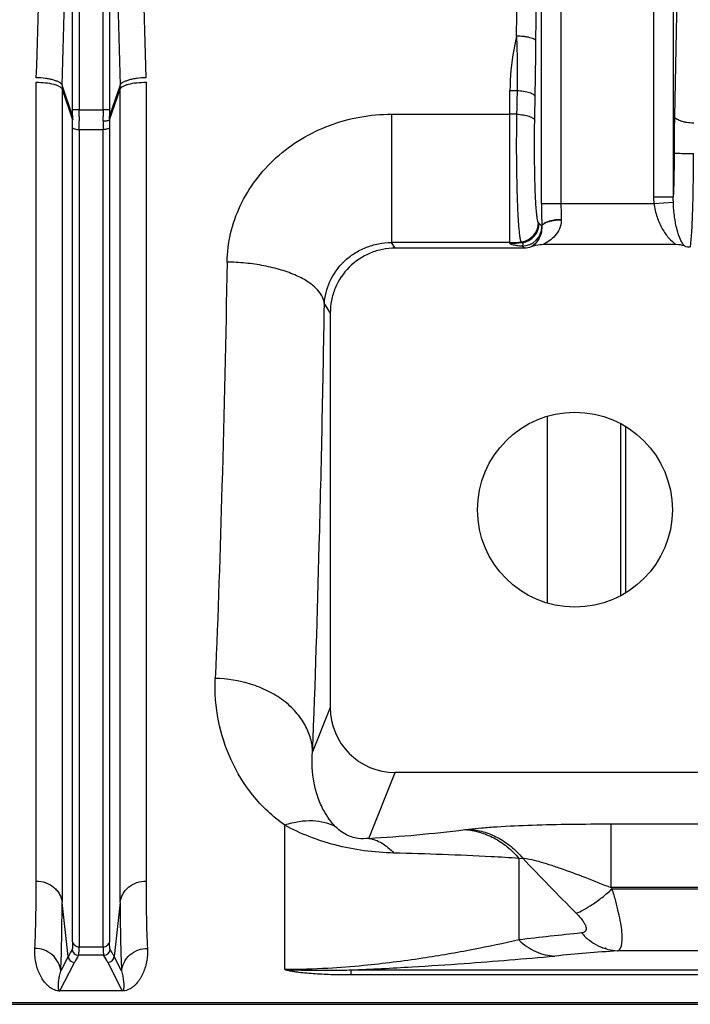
# Model space of a CAD drawing. Extents: x -3199 to 1181, y 8 to 2383.
# Tile 44 of 73: x -1764 to -1661, y 1868 to 2019. Entities that reach past the tile are written whole.
import ezdxf

# ---------------------------------------------------------------- set-up
doc = ezdxf.new("R2010")
doc.units = 0
doc.header["$LTSCALE"] = 65.395
doc.layers.get('0').update_dxf_attribs({"linetype": 'CONTINUOUS'})

msp = doc.modelspace()

# ---------------------------------------------------------------- linework, layer by layer
at = {"color": 9, "linetype": 'CONTINUOUS'}
for p, q in [((-1683.51, 1991.12), (-1683.51, 2146.8)), ((-1680.51, 2146.8), (-1680.51, 1991.12)), ((-1666.2, 1992.14), (-1666.2, 2145.76)), ((-1663.21, 2145.76), (-1663.21, 1992.14)), ((-1755.7, 2005.52), (-1755.7, 2132.48)), ((-1754.71, 2132.48), (-1754.71, 2005.52)), ((-1751.01, 2005.52), (-1751.01, 2132.48)), ((-1750.01, 2132.48), (-1750.01, 2005.52)), ((-1662.68, 2022.98), (-1663.04, 2004.53)), ((-1757.33, 2008.73), (-1755.71, 2003.99)), ((-1757.33, 2008.73), (-1757.33, 1883.57)), ((-1755.71, 2004.61), (-1757.32, 2009.32)), ((-1748.39, 2009.32), (-1750.01, 2004.61)), ((-1750.01, 2003.99), (-1748.38, 2008.73)), ((-1748.38, 1883.57), (-1748.38, 2008.73)), ((-1688.36, 1984.99), (-1688.36, 2008.47)), ((-1754.71, 2005.52), (-1751.01, 2005.52)), ((-1706.61, 2004.87), (-1688.36, 2004.87)), ((-1706.61, 2004.87), (-1706.61, 1985.11)), ((-1755.7, 1877.51), (-1755.7, 2002.79)), ((-1754.7, 2002.52), (-1751.01, 2002.52)), ((-1754.7, 2002.52), (-1754.7, 1876.73)), ((-1751.01, 1876.73), (-1751.01, 2002.52)), ((-1750.02, 2002.79), (-1750.02, 1877.51)), ((-1666.2, 1992.14), (-1663.21, 1992.14)), ((-1666.17, 1991.12), (-1663.2, 1991.31)), ((-1683.51, 1991.12), (-1666.17, 1991.12)), ((-1688.36, 1985.11), (-1706.61, 1985.11)), ((-1706.04, 1984.26), (-1706.61, 1985.11)), ((-1686.47, 1984.59), (-1686.14, 1984.26)), ((-1716.93, 1975.62), (-1716.03, 1974.27)), ((-1716.03, 1913.57), (-1718.75, 1906.75)), ((-1710.11, 1893.42), (-1706.06, 1903.56)), ((-1723.04, 1873.22), (-1723.04, 1895.44)), ((-1695.3, 1894.76), (-1694.73, 1894.83)), ((-1672.82, 1895.64), (-1647.5, 1895.64)), ((-1672.82, 1895.64), (-1672.82, 1885.83)), ((-1686.98, 1890.34), (-1686.41, 1890.39)), ((-1686.98, 1890.34), (-1686.98, 1877.79)), ((-1647.5, 1885.83), (-1672.82, 1885.83)), ((-1672.63, 1885.64), (-1672.82, 1885.83)), ((-1672.63, 1885.64), (-1622.36, 1885.64)), ((-1756.4, 1875.23), (-1757.33, 1883.57)), ((-1748.38, 1883.57), (-1749.31, 1875.23)), ((-1754.7, 1876.73), (-1751.01, 1876.73)), ((-1622.36, 1876.12), (-1671.8, 1876.12)), ((-1756.4, 1875.23), (-1757.54, 1873.02)), ((-1750.92, 1875.43), (-1754.79, 1875.43)), ((-1748.17, 1873.02), (-1749.31, 1875.23)), ((-1757.66, 1869.97), (-1755.41, 1874.32)), ((-1750.3, 1874.32), (-1748.06, 1869.97)), ((-1712.86, 1873.17), (-1622.36, 1873.17)), ((-1712.86, 1873.17), (-1712.86, 1872.45)), ((-1712.86, 1872.45), (-1622.36, 1872.45)), ((-1622.36, 1868.12), (-1893, 1868.12))]:
    msp.add_line(p, q, dxfattribs=at)
at = {"color": 2, "linetype": 'CONTINUOUS'}
for p, q in [((-1761.31, 1886.83), (-1761.31, 2009.79)), ((-1744.4, 2009.79), (-1744.4, 1886.83)), ((-1754.71, 2005.52), (-1755.7, 2005.52)), ((-1750.01, 2005.52), (-1751.01, 2005.52)), ((-1683.87, 1988.07), (-1683.99, 1988.18)), ((-1682.61, 1929.62), (-1682.61, 1958.39)), ((-1748.06, 1869.97), (-1757.66, 1869.97)), ((-1757.66, 1869.97), (-1757.66, 1869.94)), ((-1748.06, 1869.94), (-1748.06, 1869.97))]:
    msp.add_line(p, q, dxfattribs=at)
at = {"color": 6, "linetype": 'CONTINUOUS'}
for p, q in [((-1686.14, 1984.26), (-1706.04, 1984.26)), ((-1662.75, 1984.79), (-1683.29, 1984.79)), ((-1716.03, 1974.27), (-1716.03, 1913.57)), ((-1671.37, 1957.27), (-1671.37, 1930.73)), ((-1670.51, 1931.22), (-1670.51, 1956.78)), ((-1650.66, 1903.56), (-1706.06, 1903.56)), ((-1893, 1867.88), (-1622.36, 1867.88))]:
    msp.add_line(p, q, dxfattribs=at)
msp.add_circle((-1678.36, 1944), 15, dxfattribs=at)
at = {"color": 9, "linetype": 'CONTINUOUS'}
for centre, radius, start, end in [((-5510.18, 2069), 3826.18, 359.20789, 0.79211), ((-5401.46, 2069), 3714.47, 359.19607, 0.80393), ((-4657.06, 2056.72), 2972.98, 359.05258, 359.21731), ((-1688.36, 1958.78), 49.69, 88.7434, 90.0007), ((-1688.36, 1957.95), 46.92, 88.7647, 90.0006), ((-1639.24, 2002.5), 111.77, 179.3052, 179.9912), ((-1660.83, 2002.78), 89.19, 179.2223, 179.9963), ((-1506.67, 1991.04), 176.83, 179.9757, 181.12), ((-1593.66, 1991.07), 86.85, 179.9671, 181.5983), ((-1683.66, 1988.55), 3.18, 359.4966, 1.3884), ((-1686.48, 1987.59), 3.01, 270.1859, 359.6513), ((-1688.36, 2000.14), 15.03, 270.0026, 276.5514), ((-1688.36, 2000.02), 15.03, 270.0034, 277.1274), ((-1722.47, 2111.93), 218.86, 273.2396, 277.1318), ((-1298.88, 2258.46), 534.47, 223.5257, 224.7923), ((-1611.71, 1245.24), 637.01, 95.91396, 96.78592), ((-1739.49, 1866.48), 19.04, 148.8447, 152.6625), ((-1754.79, 1876.43), 1, 185.2752, 269.8387), ((-1750.93, 1876.43), 1, 270.1605, 354.6363), ((-1614.7, 1139.6), 738.73, 94.43339, 95.18331), ((-1755.41, 1875.32), 1, 185.4311, 269.8752), ((-1739.02, 1865.84), 18.46, 148.7192, 152.6505), ((-1767.06, 1865.64), 18.87, 27.3924, 31.2374), ((-1750.31, 1875.32), 1, 270.1248, 354.5689)]:
    msp.add_arc(centre, radius, start, end, dxfattribs=at)
at = {"color": 2, "linetype": 'CONTINUOUS'}
for centre, radius, start, end in [((-1738.9, 2008.73), 18.42, 178.1663, 179.9976), ((-1766.81, 2008.73), 18.42, 0.0024, 1.8337), ((-1840.92, 2005.52), 85.22, 359.3912, 0.0007), ((-1859.91, 2005.52), 105.21, 359.4521, 0.0007), ((-1645.87, 2005.52), 105.14, 179.9992, 180.5481), ((-1664.8, 2005.52), 85.21, 179.9993, 180.6088), ((-1730.45, 2004.31), 25.25, 179.3254, 180.7251), ((-1846.34, 2002.77), 90.64, 0.0099, 0.7716), ((-1724.58, 2004.22), 30.13, 179.4442, 180.6851), ((-1864.69, 2002.51), 109.98, 0.0032, 0.7005), ((-1781.13, 2004.22), 30.13, 359.3144, 0.5562), ((-1775.27, 2004.31), 25.26, 359.275, 0.6745), ((-1353.42, 1998.68), 309.67, 178.9182, 179.9622), ((-1687, 1988.19), 3.01, 276.7345, 359.8386), ((-1684.36, 1988.53), 3.89, 1.405, 1.5978), ((-1686.87, 1988.08), 3.01, 277.3087, 359.8431), ((-1670.43, 2008.9), 28.71, 235.6134, 235.9756), ((-1757.66, 1872.34), 2.4, 265.6766, 268.0119), ((-1757.65, 1872.69), 2.75, 268.0759, 269.9175)]:
    msp.add_arc(centre, radius, start, end, dxfattribs=at)
at = {"color": 6, "linetype": 'CONTINUOUS'}
msp.add_arc((-1660.59, 1987.39), 2.95, 251.9839, 269.9414, dxfattribs=at)
msp.add_ellipse((-1706.03, 1913.6), major_axis=(-3.72, -9.33), ratio=0.995592, start_param=-1.189503, end_param=0.378252, dxfattribs=at)
at = {"color": 9, "linetype": 'CONTINUOUS'}
for points, knots in [([(-1757.32, 2009.32), (-1757.01, 2019.15), (-1756.54, 2039.05), (-1756.31, 2069), (-1756.54, 2098.96), (-1757.01, 2118.85), (-1757.32, 2128.68)], [0, 0, 0, 0, 0.247249, 0.5, 0.752751, 1, 1, 1, 1]), ([(-1748.39, 2128.68), (-1748.71, 2118.85), (-1749.17, 2098.96), (-1749.4, 2069), (-1749.17, 2039.05), (-1748.71, 2019.15), (-1748.39, 2009.32)], [0, 0, 0, 0, 0.247249, 0.5, 0.752751, 1, 1, 1, 1]), ([(-1687.36, 2016.88), (-1687.52, 2016.19), (-1688.09, 2013.42), (-1688.36, 2010.59), (-1688.36, 2008.47)], [0, 0, 0, 0, 0.251588, 1, 1, 1, 1]), ([(-1684.36, 2016.11), (-1684.37, 2016.16), (-1684.44, 2016.27), (-1684.63, 2016.41), (-1684.93, 2016.54), (-1685.31, 2016.66), (-1685.77, 2016.75), (-1686.46, 2016.85), (-1687, 2016.88), (-1687.36, 2016.88)], [0, 0, 0, 0, 0.049072, 0.120114, 0.219861, 0.347321, 0.498092, 0.663441, 1, 1, 1, 1]), ([(-1687.36, 2016.88), (-1687.33, 2016.18), (-1687.24, 2013.37), (-1687.22, 2010.56), (-1687.27, 2008.46)], [0, 0, 0, 0, 0.252469, 1, 1, 1, 1]), ([(-1731.92, 1982.1), (-1731.9, 1983.58), (-1731.52, 1986.57), (-1730.02, 1990.87), (-1727.62, 1994.84), (-1724.43, 1998.32), (-1720.57, 2001.17), (-1716.2, 2003.28), (-1711.49, 2004.58), (-1708.23, 2004.87), (-1706.61, 2004.87)], [0, 0, 0, 0, 0.117962, 0.23806, 0.360598, 0.485491, 0.612382, 0.740775, 0.870148, 1, 1, 1, 1]), ([(-1687.35, 2004.86), (-1687.36, 2003.74), (-1687.39, 2001.47), (-1687.39, 1998.09), (-1687.34, 1994.82), (-1687.27, 1992.24), (-1687.2, 1990.36), (-1687.14, 1989.13), (-1687.07, 1988.05), (-1687, 1987.13), (-1686.93, 1986.47), (-1686.87, 1986.03), (-1686.83, 1985.81), (-1686.8, 1985.65), (-1686.77, 1985.55), (-1686.76, 1985.47), (-1686.74, 1985.42), (-1686.73, 1985.38), (-1686.72, 1985.35), (-1686.71, 1985.32), (-1686.7, 1985.29), (-1686.69, 1985.27), (-1686.68, 1985.25), (-1686.66, 1985.23), (-1686.65, 1985.21), (-1686.64, 1985.2)], [0, 0, 0, 0, 0.170644, 0.345096, 0.514084, 0.668626, 0.737874, 0.800521, 0.855738, 0.902803, 0.941109, 0.956825, 0.970188, 0.975973, 0.981176, 0.985757, 0.987851, 0.989766, 0.99153, 0.993178, 0.994686, 0.996, 0.997201, 0.998324, 1, 1, 1, 1]), ([(-1683.99, 1988.18), (-1684.01, 1988.19), (-1684.03, 1988.24), (-1684.07, 1988.33), (-1684.1, 1988.47), (-1684.15, 1988.72), (-1684.21, 1989.12), (-1684.27, 1989.72), (-1684.33, 1990.46), (-1684.39, 1991.33), (-1684.44, 1992.31), (-1684.5, 1993.81), (-1684.55, 1995.88), (-1684.58, 1998.49), (-1684.59, 2001.19), (-1684.57, 2003.01), (-1684.55, 2003.9)], [0, 0, 0, 0, 0.003998, 0.010223, 0.018814, 0.0298, 0.058889, 0.097209, 0.144287, 0.199516, 0.262171, 0.331422, 0.485959, 0.654934, 0.829371, 1, 1, 1, 1]), ([(-1750.02, 2002.79), (-1750.03, 2002.74), (-1750.14, 2002.66), (-1750.37, 2002.58), (-1750.67, 2002.53), (-1750.9, 2002.52), (-1751.01, 2002.52)], [0, 0, 0, 0, 0.132192, 0.36274, 0.672314, 1, 1, 1, 1]), ([(-1663.09, 1998.89), (-1663.09, 1998.29), (-1663.1, 1996.04), (-1663.15, 1993.79), (-1663.21, 1992.14)], [0, 0, 0, 0, 0.265976, 1, 1, 1, 1]), ([(-1660.59, 1984.44), (-1660.55, 1984.68), (-1660.47, 1985.29), (-1660.39, 1986.39), (-1660.3, 1987.86), (-1660.23, 1989.64), (-1660.17, 1991.69), (-1660.11, 1994.78), (-1660.1, 1997.18), (-1660.09, 1998.83)], [0, 0, 0, 0, 0.05051, 0.128125, 0.230784, 0.355649, 0.499232, 0.657504, 1, 1, 1, 1]), ([(-1663.2, 1991.31), (-1663.21, 1991.38), (-1663.21, 1991.66), (-1663.21, 1991.93), (-1663.21, 1992.14)], [0, 0, 0, 0, 0.24573, 1, 1, 1, 1]), ([(-1661.51, 1984.59), (-1661.62, 1984.72), (-1661.85, 1985.04), (-1662.26, 1985.86), (-1662.7, 1987.21), (-1663.07, 1989.13), (-1663.18, 1990.55), (-1663.2, 1991.31)], [0, 0, 0, 0, 0.075737, 0.166453, 0.39336, 0.675489, 1, 1, 1, 1]), ([(-1666.17, 1991.12), (-1666.1, 1990.41), (-1665.8, 1989.05), (-1665, 1987.26), (-1663.99, 1985.81), (-1663.17, 1985.07), (-1662.75, 1984.79)], [0, 0, 0, 0, 0.288987, 0.557146, 0.794383, 1, 1, 1, 1]), ([(-1680.48, 1988.52), (-1680.48, 1988.08), (-1680.68, 1987.21), (-1681.38, 1986.14), (-1682.27, 1985.34), (-1682.95, 1984.95), (-1683.29, 1984.79)], [0, 0, 0, 0, 0.273134, 0.526457, 0.767119, 1, 1, 1, 1]), ([(-1683.47, 1987.57), (-1683.44, 1986.88), (-1683.77, 1985.62), (-1684.65, 1984.71), (-1685.1, 1984.45)], [0, 0, 0, 0, 0.573575, 1, 1, 1, 1]), ([(-1683.47, 1987.58), (-1683.51, 1987.62), (-1683.58, 1987.71), (-1683.7, 1987.88), (-1683.79, 1988.01), (-1683.87, 1988.07)], [0, 0, 0, 0, 0.247022, 0.517338, 1, 1, 1, 1]), ([(-1716.93, 1975.62), (-1716.88, 1976.82), (-1716.28, 1979.28), (-1714.4, 1981.88), (-1712.36, 1983.49), (-1710.57, 1984.41), (-1708.63, 1984.98), (-1707.28, 1985.11), (-1706.61, 1985.11)], [0, 0, 0, 0, 0.233755, 0.480175, 0.608057, 0.737807, 0.868687, 1, 1, 1, 1]), ([(-1688.36, 1984.99), (-1688.36, 1984.97), (-1688.32, 1984.92), (-1688.16, 1984.84), (-1687.8, 1984.76), (-1687.21, 1984.67), (-1686.74, 1984.61), (-1686.47, 1984.59)], [0, 0, 0, 0, 0.030358, 0.082999, 0.273099, 0.579737, 1, 1, 1, 1]), ([(-1686.49, 1985.1), (-1686.45, 1985.08), (-1686.39, 1985.01), (-1686.37, 1984.86), (-1686.4, 1984.72), (-1686.44, 1984.63), (-1686.47, 1984.59)], [0, 0, 0, 0, 0.239652, 0.482777, 0.749918, 1, 1, 1, 1]), ([(-1731.92, 1982.1), (-1732.13, 1970.6), (-1732.61, 1949.24), (-1733.32, 1927.88), (-1733.74, 1918.02)], [0, 0, 0, 0, 0.538217, 1, 1, 1, 1]), ([(-1716.93, 1975.62), (-1716.96, 1976), (-1717.2, 1976.83), (-1718.05, 1977.99), (-1719.42, 1979.11), (-1721.31, 1980.11), (-1723.63, 1980.96), (-1726.27, 1981.59), (-1729.07, 1981.99), (-1730.98, 1982.09), (-1731.92, 1982.1)], [0, 0, 0, 0, 0.065455, 0.145239, 0.245502, 0.368614, 0.512515, 0.67129, 0.836673, 1, 1, 1, 1]), ([(-1718.75, 1906.75), (-1718.33, 1917.35), (-1717.61, 1940.3), (-1717.14, 1963.26), (-1716.93, 1975.62)], [0, 0, 0, 0, 0.46177, 1, 1, 1, 1]), ([(-1723.04, 1895.44), (-1724.89, 1896.74), (-1728.11, 1899.8), (-1731.52, 1905.38), (-1733.51, 1911.53), (-1733.84, 1915.84), (-1733.74, 1918.02)], [0, 0, 0, 0, 0.261017, 0.505353, 0.748518, 1, 1, 1, 1]), ([(-1718.75, 1906.75), (-1718.77, 1907.44), (-1718.99, 1908.86), (-1719.86, 1910.95), (-1721.29, 1912.95), (-1723.25, 1914.73), (-1725.63, 1916.17), (-1729.1, 1917.55), (-1731.91, 1917.99), (-1733.74, 1918.02)], [0, 0, 0, 0, 0.09973, 0.208581, 0.327588, 0.456277, 0.592225, 0.73138, 1, 1, 1, 1]), ([(-1715.21, 1895.2), (-1715.93, 1895.93), (-1716.98, 1897.4), (-1717.99, 1899.74), (-1718.79, 1902.76), (-1718.9, 1905.16), (-1718.75, 1906.75)], [0, 0, 0, 0, 0.247487, 0.429098, 0.613327, 1, 1, 1, 1]), ([(-1715.21, 1895.2), (-1715.73, 1895.47), (-1716.88, 1895.89), (-1718.79, 1896.16), (-1720.9, 1896.04), (-1722.32, 1895.68), (-1723.04, 1895.44)], [0, 0, 0, 0, 0.217447, 0.455488, 0.716452, 1, 1, 1, 1]), ([(-1706.23, 1891.15), (-1709.29, 1891.23), (-1715.12, 1892), (-1720.61, 1894.12), (-1723.04, 1895.44)], [0, 0, 0, 0, 0.525424, 1, 1, 1, 1]), ([(-1710.11, 1893.42), (-1710.64, 1893.34), (-1711.55, 1893.32), (-1712.7, 1893.59), (-1713.65, 1893.99), (-1714.47, 1894.52), (-1714.99, 1894.99), (-1715.21, 1895.2)], [0, 0, 0, 0, 0.287185, 0.482751, 0.627686, 0.834894, 1, 1, 1, 1]), ([(-1695.3, 1894.76), (-1694.54, 1894.71), (-1692.99, 1894.44), (-1690.78, 1893.54), (-1688.72, 1892.15), (-1687.53, 1890.98), (-1686.98, 1890.34)], [0, 0, 0, 0, 0.236326, 0.483284, 0.739084, 1, 1, 1, 1]), ([(-1694.73, 1894.83), (-1694.07, 1894.91), (-1692.62, 1895.06), (-1689.37, 1895.29), (-1684.78, 1895.49), (-1678.92, 1895.62), (-1674.87, 1895.64), (-1672.82, 1895.64)], [0, 0, 0, 0, 0.090946, 0.198408, 0.446797, 0.719132, 1, 1, 1, 1]), ([(-1694.73, 1894.83), (-1693.97, 1894.79), (-1692.42, 1894.51), (-1690.2, 1893.6), (-1688.14, 1892.21), (-1686.95, 1891.03), (-1686.41, 1890.39)], [0, 0, 0, 0, 0.23616, 0.483059, 0.738921, 1, 1, 1, 1]), ([(-1710.11, 1893.42), (-1709.41, 1893.32), (-1708.35, 1892.92), (-1707.11, 1892.04), (-1706.51, 1891.47), (-1706.23, 1891.15)], [0, 0, 0, 0, 0.461503, 0.720539, 1, 1, 1, 1]), ([(-1686.98, 1890.34), (-1688.41, 1890.43), (-1694.82, 1890.8), (-1701.23, 1891.03), (-1706.23, 1891.15)], [0, 0, 0, 0, 0.222207, 1, 1, 1, 1]), ([(-1686.41, 1890.39), (-1686.05, 1890.36), (-1685.22, 1890.21), (-1683.88, 1889.88), (-1682.31, 1889.4), (-1679.93, 1888.6), (-1676.74, 1887.42), (-1674.15, 1886.38), (-1672.82, 1885.83)], [0, 0, 0, 0, 0.075703, 0.173892, 0.28943, 0.417711, 0.699184, 1, 1, 1, 1]), ([(-1761.31, 1886.83), (-1760.84, 1886.83), (-1759.87, 1886.68), (-1758.79, 1886.09), (-1758.1, 1885.4), (-1757.58, 1884.65), (-1757.38, 1884), (-1757.33, 1883.57)], [0, 0, 0, 0, 0.25116, 0.514527, 0.644426, 0.769808, 1, 1, 1, 1]), ([(-1748.38, 1883.57), (-1748.34, 1884), (-1748.13, 1884.65), (-1747.62, 1885.4), (-1746.93, 1886.09), (-1745.84, 1886.68), (-1744.87, 1886.83), (-1744.4, 1886.83)], [0, 0, 0, 0, 0.230192, 0.355574, 0.485473, 0.74884, 1, 1, 1, 1]), ([(-1678.18, 1881.91), (-1677.79, 1882.04), (-1676.93, 1882.44), (-1675.6, 1883.27), (-1674.12, 1884.35), (-1673.13, 1885.19), (-1672.63, 1885.64)], [0, 0, 0, 0, 0.183093, 0.420301, 0.699062, 1, 1, 1, 1]), ([(-1671.8, 1876.12), (-1671.73, 1876.14), (-1671.58, 1876.2), (-1671.41, 1876.39), (-1671.27, 1876.64), (-1671.13, 1877.12), (-1671.06, 1877.92), (-1671.11, 1879.06), (-1671.31, 1880.45), (-1671.63, 1882.04), (-1672.07, 1883.8), (-1672.43, 1885.01), (-1672.63, 1885.64)], [0, 0, 0, 0, 0.02239, 0.04661, 0.075046, 0.109182, 0.19718, 0.312724, 0.454347, 0.618882, 0.802249, 1, 1, 1, 1]), ([(-1757.54, 1873.02), (-1757.46, 1874.61), (-1757.36, 1878.13), (-1757.33, 1881.64), (-1757.33, 1883.57)], [0, 0, 0, 0, 0.45262, 1, 1, 1, 1]), ([(-1748.38, 1883.57), (-1748.38, 1881.64), (-1748.36, 1878.13), (-1748.25, 1874.61), (-1748.17, 1873.02)], [0, 0, 0, 0, 0.547382, 1, 1, 1, 1]), ([(-1678.18, 1881.91), (-1677.99, 1881.73), (-1677.65, 1881.36), (-1677.2, 1880.81), (-1676.87, 1880.31), (-1676.67, 1879.85), (-1676.6, 1879.46), (-1676.7, 1879.12), (-1676.99, 1878.92), (-1677.22, 1878.87), (-1677.35, 1878.86)], [0, 0, 0, 0, 0.198914, 0.377041, 0.529733, 0.653617, 0.749151, 0.825973, 0.903769, 1, 1, 1, 1]), ([(-1686.98, 1877.79), (-1689.32, 1877.25), (-1694.26, 1876.21), (-1702.22, 1874.84), (-1709.69, 1873.9), (-1716.77, 1873.34), (-1720.82, 1873.22), (-1723.04, 1873.22)], [0, 0, 0, 0, 0.198003, 0.415283, 0.665742, 0.817555, 1, 1, 1, 1]), ([(-1686.98, 1877.79), (-1686.6, 1877.41), (-1685.79, 1876.73), (-1684.42, 1875.95), (-1682.95, 1875.46), (-1681.93, 1875.32), (-1681.44, 1875.31)], [0, 0, 0, 0, 0.256333, 0.510258, 0.758796, 1, 1, 1, 1]), ([(-1677.35, 1878.86), (-1676.98, 1878.45), (-1676.18, 1877.7), (-1674.81, 1876.84), (-1673.33, 1876.29), (-1672.3, 1876.14), (-1671.8, 1876.12)], [0, 0, 0, 0, 0.259316, 0.514267, 0.761678, 1, 1, 1, 1]), ([(-1757.54, 1873.02), (-1757.59, 1873.47), (-1757.87, 1874.4), (-1758.78, 1875.56), (-1760.08, 1876.32), (-1761.05, 1876.49), (-1761.52, 1876.49)], [0, 0, 0, 0, 0.236494, 0.493398, 0.754352, 1, 1, 1, 1]), ([(-1755.7, 1877.51), (-1755.7, 1877.36), (-1755.7, 1877.09), (-1755.71, 1876.74), (-1755.74, 1876.52), (-1755.76, 1876.39), (-1755.78, 1876.35), (-1755.78, 1876.34)], [0, 0, 0, 0, 0.385243, 0.681945, 0.886748, 0.954562, 1, 1, 1, 1]), ([(-1755.7, 1877.51), (-1755.69, 1877.41), (-1755.61, 1877.19), (-1755.31, 1876.85), (-1754.94, 1876.73), (-1754.7, 1876.73)], [0, 0, 0, 0, 0.22681, 0.481043, 1, 1, 1, 1]), ([(-1754.79, 1875.43), (-1754.78, 1875.44), (-1754.77, 1875.49), (-1754.74, 1875.63), (-1754.72, 1875.87), (-1754.7, 1876.26), (-1754.7, 1876.56), (-1754.7, 1876.73)], [0, 0, 0, 0, 0.044819, 0.112356, 0.31718, 0.614128, 1, 1, 1, 1]), ([(-1751.01, 1876.73), (-1750.78, 1876.73), (-1750.41, 1876.85), (-1750.1, 1877.19), (-1750.03, 1877.41), (-1750.02, 1877.51)], [0, 0, 0, 0, 0.518957, 0.77319, 1, 1, 1, 1]), ([(-1751.01, 1876.73), (-1751.01, 1876.56), (-1751.01, 1876.26), (-1750.99, 1875.87), (-1750.97, 1875.63), (-1750.95, 1875.49), (-1750.93, 1875.44), (-1750.92, 1875.43)], [0, 0, 0, 0, 0.385872, 0.682819, 0.887644, 0.955181, 1, 1, 1, 1]), ([(-1749.93, 1876.34), (-1749.94, 1876.35), (-1749.95, 1876.39), (-1749.98, 1876.52), (-1750, 1876.74), (-1750.01, 1877.09), (-1750.02, 1877.36), (-1750.02, 1877.51)], [0, 0, 0, 0, 0.045414, 0.113203, 0.317978, 0.614707, 1, 1, 1, 1]), ([(-1749.31, 1875.23), (-1749.36, 1875.32), (-1749.55, 1875.7), (-1749.76, 1876.06), (-1749.93, 1876.34)], [0, 0, 0, 0, 0.246482, 1, 1, 1, 1]), ([(-1748.17, 1873.02), (-1748.12, 1873.47), (-1747.85, 1874.4), (-1746.93, 1875.56), (-1745.64, 1876.32), (-1744.66, 1876.49), (-1744.19, 1876.49)], [0, 0, 0, 0, 0.236494, 0.493399, 0.754352, 1, 1, 1, 1]), ([(-1712.86, 1873.17), (-1709.71, 1873.29), (-1703.89, 1873.59), (-1693.42, 1874.29), (-1686.09, 1874.89), (-1681.44, 1875.31)], [0, 0, 0, 0, 0.299515, 0.554858, 1, 1, 1, 1]), ([(-1757.83, 1870.13), (-1757.86, 1870.23), (-1757.88, 1870.45), (-1757.89, 1870.78), (-1757.87, 1871.12), (-1757.83, 1871.6), (-1757.73, 1872.24), (-1757.62, 1872.76), (-1757.54, 1873.02)], [0, 0, 0, 0, 0.10846, 0.220734, 0.33777, 0.459717, 0.718862, 1, 1, 1, 1]), ([(-1748.17, 1873.02), (-1748.1, 1872.76), (-1747.98, 1872.24), (-1747.89, 1871.6), (-1747.84, 1871.12), (-1747.82, 1870.78), (-1747.83, 1870.45), (-1747.85, 1870.24), (-1747.88, 1870.14)], [0, 0, 0, 0, 0.28108, 0.540216, 0.662176, 0.779236, 0.891543, 1, 1, 1, 1]), ([(-1723.04, 1873.22), (-1723.07, 1873.23), (-1722.93, 1873.22), (-1722.86, 1873.22), (-1722.65, 1873.21), (-1722.39, 1873.2), (-1722.05, 1873.19), (-1721.62, 1873.18), (-1721.07, 1873.17), (-1720.41, 1873.15), (-1719.75, 1873.14), (-1718.88, 1873.13), (-1717.81, 1873.12), (-1716.53, 1873.12), (-1714.88, 1873.13), (-1713.66, 1873.15), (-1712.86, 1873.17)], [0, 0, 0, 0, 0.008813, 0.015756, 0.032069, 0.064267, 0.096511, 0.128803, 0.193459, 0.258104, 0.322612, 0.386872, 0.514255, 0.639598, 0.762462, 1, 1, 1, 1]), ([(-1723.04, 1873.22), (-1723.02, 1873.22), (-1722.98, 1873.21), (-1722.9, 1873.19), (-1722.76, 1873.15), (-1722.56, 1873.11), (-1722.3, 1873.05), (-1721.94, 1872.99), (-1721.47, 1872.91), (-1720.68, 1872.8), (-1719.63, 1872.69), (-1718.33, 1872.6), (-1716.99, 1872.52), (-1715.16, 1872.46), (-1713.78, 1872.45), (-1712.86, 1872.45)], [0, 0, 0, 0, 0.005725, 0.011574, 0.023458, 0.047986, 0.07349, 0.099912, 0.155171, 0.213178, 0.335434, 0.463514, 0.595263, 0.729215, 1, 1, 1, 1]), ([(-1757.66, 1869.97), (-1757.69, 1869.97), (-1757.74, 1869.98), (-1757.8, 1870.05), (-1757.82, 1870.1), (-1757.83, 1870.13)], [0, 0, 0, 0, 0.3675, 0.598898, 1, 1, 1, 1]), ([(-1747.88, 1870.14), (-1747.9, 1870.1), (-1747.92, 1870.05), (-1747.97, 1869.98), (-1748.03, 1869.97), (-1748.06, 1869.97)], [0, 0, 0, 0, 0.402446, 0.633462, 1, 1, 1, 1])]:
    msp.add_open_spline(points, degree=3, knots=knots, dxfattribs=at)
at = {"color": 2, "linetype": 'CONTINUOUS'}
for points, knots in [([(-1761.3, 2010.48), (-1760.98, 2020.13), (-1760.52, 2039.63), (-1760.29, 2069), (-1760.52, 2098.37), (-1760.98, 2117.88), (-1761.3, 2127.52)], [0, 0, 0, 0, 0.247252, 0.500001, 0.75275, 1, 1, 1, 1]), ([(-1744.42, 2127.52), (-1744.73, 2117.88), (-1745.2, 2098.37), (-1745.43, 2069), (-1745.2, 2039.63), (-1744.73, 2020.13), (-1744.42, 2010.48)], [0, 0, 0, 0, 0.247252, 0.500001, 0.75275, 1, 1, 1, 1]), ([(-1761.31, 2009.79), (-1760.83, 2009.79), (-1759.93, 2009.74), (-1758.86, 2009.57), (-1758.15, 2009.35), (-1757.76, 2009.17), (-1757.48, 2008.98), (-1757.36, 2008.81), (-1757.33, 2008.73)], [0, 0, 0, 0, 0.338856, 0.636755, 0.759581, 0.860967, 0.940125, 1, 1, 1, 1]), ([(-1757.32, 2009.32), (-1757.35, 2009.39), (-1757.46, 2009.55), (-1757.73, 2009.76), (-1758.13, 2009.95), (-1758.64, 2010.12), (-1759.25, 2010.27), (-1760.14, 2010.42), (-1760.83, 2010.47), (-1761.3, 2010.48)], [0, 0, 0, 0, 0.055952, 0.133186, 0.236443, 0.36434, 0.512678, 0.673678, 1, 1, 1, 1]), ([(-1744.42, 2010.48), (-1744.88, 2010.47), (-1745.57, 2010.42), (-1746.47, 2010.27), (-1747.07, 2010.12), (-1747.58, 2009.95), (-1747.98, 2009.76), (-1748.25, 2009.55), (-1748.37, 2009.39), (-1748.39, 2009.32)], [0, 0, 0, 0, 0.326322, 0.487322, 0.63566, 0.763557, 0.866814, 0.944048, 1, 1, 1, 1]), ([(-1748.38, 2008.73), (-1748.36, 2008.81), (-1748.24, 2008.98), (-1747.95, 2009.17), (-1747.56, 2009.35), (-1746.85, 2009.57), (-1745.79, 2009.74), (-1744.88, 2009.79), (-1744.4, 2009.79)], [0, 0, 0, 0, 0.059875, 0.139033, 0.240419, 0.363245, 0.661144, 1, 1, 1, 1]), ([(-1687.27, 2008.46), (-1687.27, 2008.16), (-1687.3, 2006.96), (-1687.32, 2005.76), (-1687.35, 2004.86)], [0, 0, 0, 0, 0.250575, 1, 1, 1, 1]), ([(-1684.49, 2007.56), (-1684.51, 2007.69), (-1684.7, 2007.88), (-1685.01, 2008.04), (-1685.37, 2008.18), (-1685.8, 2008.29), (-1686.43, 2008.41), (-1686.93, 2008.45), (-1687.27, 2008.46)], [0, 0, 0, 0, 0.130009, 0.231511, 0.358112, 0.506036, 0.66782, 1, 1, 1, 1]), ([(-1684.55, 2003.9), (-1684.55, 2004.21), (-1684.52, 2005.43), (-1684.5, 2006.65), (-1684.49, 2007.56)], [0, 0, 0, 0, 0.249419, 1, 1, 1, 1]), ([(-1687.35, 2004.86), (-1686.99, 2004.85), (-1686.48, 2004.8), (-1685.84, 2004.67), (-1685.42, 2004.56), (-1685.08, 2004.42), (-1684.76, 2004.24), (-1684.57, 2004.04), (-1684.55, 2003.9)], [0, 0, 0, 0, 0.343903, 0.500679, 0.641385, 0.762614, 0.862313, 1, 1, 1, 1]), ([(-1751, 2003.86), (-1750.89, 2003.86), (-1750.66, 2003.86), (-1750.36, 2003.88), (-1750.15, 2003.92), (-1750.05, 2003.96), (-1750.02, 2003.98), (-1750.01, 2003.99)], [0, 0, 0, 0, 0.341775, 0.661095, 0.88946, 0.958337, 1, 1, 1, 1]), ([(-1660.04, 2003.5), (-1660.41, 2003.51), (-1660.96, 2003.55), (-1661.65, 2003.68), (-1662.09, 2003.81), (-1662.47, 2003.96), (-1662.81, 2004.15), (-1663.01, 2004.38), (-1663.04, 2004.53)], [0, 0, 0, 0, 0.338268, 0.494401, 0.635434, 0.757643, 0.858729, 1, 1, 1, 1]), ([(-1755.7, 2002.79), (-1755.68, 2002.74), (-1755.57, 2002.66), (-1755.35, 2002.58), (-1755.05, 2002.53), (-1754.82, 2002.52), (-1754.7, 2002.52)], [0, 0, 0, 0, 0.138309, 0.362701, 0.660937, 1, 1, 1, 1]), ([(-1663.09, 1998.89), (-1663.08, 1998.88), (-1663.05, 1998.88), (-1663, 1998.88), (-1662.92, 1998.87), (-1662.76, 1998.86), (-1662.5, 1998.85), (-1662.14, 1998.85), (-1661.69, 1998.84), (-1661, 1998.83), (-1660.47, 1998.83), (-1660.09, 1998.83)], [0, 0, 0, 0, 0.009627, 0.02808, 0.055244, 0.090893, 0.186313, 0.31094, 0.46031, 0.629063, 1, 1, 1, 1]), ([(-1680.48, 1988.64), (-1680.84, 1988.64), (-1681.37, 1988.6), (-1682.06, 1988.46), (-1682.53, 1988.33), (-1682.91, 1988.17), (-1683.26, 1987.96), (-1683.45, 1987.73), (-1683.47, 1987.58)], [0, 0, 0, 0, 0.324419, 0.484898, 0.632649, 0.759867, 0.862915, 1, 1, 1, 1]), ([(-1683.47, 1987.57), (-1683.45, 1987.73), (-1683.26, 1987.95), (-1682.91, 1988.16), (-1682.52, 1988.32), (-1682.06, 1988.45), (-1681.37, 1988.58), (-1680.83, 1988.63), (-1680.48, 1988.63)], [0, 0, 0, 0, 0.1375, 0.240609, 0.367798, 0.515452, 0.675805, 1, 1, 1, 1]), ([(-1761.52, 1876.49), (-1761.44, 1878.05), (-1761.34, 1881.5), (-1761.31, 1884.95), (-1761.31, 1886.83)], [0, 0, 0, 0, 0.452646, 1, 1, 1, 1]), ([(-1744.4, 1886.83), (-1744.4, 1884.95), (-1744.38, 1881.5), (-1744.27, 1878.05), (-1744.19, 1876.49)], [0, 0, 0, 0, 0.547352, 1, 1, 1, 1]), ([(-1757.84, 1869.94), (-1758.15, 1869.97), (-1758.63, 1870.1), (-1759.19, 1870.45), (-1759.57, 1870.77), (-1759.98, 1871.21), (-1760.42, 1871.81), (-1760.84, 1872.6), (-1761.17, 1873.47), (-1761.4, 1874.41), (-1761.53, 1875.43), (-1761.55, 1876.13), (-1761.52, 1876.49)], [0, 0, 0, 0, 0.112568, 0.180193, 0.238871, 0.294268, 0.402297, 0.511478, 0.624418, 0.742633, 0.867366, 1, 1, 1, 1]), ([(-1744.19, 1876.49), (-1744.17, 1876.13), (-1744.18, 1875.43), (-1744.31, 1874.41), (-1744.55, 1873.47), (-1744.88, 1872.6), (-1745.3, 1871.81), (-1745.73, 1871.21), (-1746.15, 1870.77), (-1746.53, 1870.45), (-1747.08, 1870.1), (-1747.57, 1869.97), (-1747.88, 1869.94)], [0, 0, 0, 0, 0.132573, 0.257248, 0.375405, 0.488292, 0.597421, 0.705403, 0.76078, 0.819445, 0.887083, 1, 1, 1, 1]), ([(-1673.64, 1876.62), (-1673.64, 1876.61), (-1673.67, 1876.55), (-1673.69, 1876.49), (-1673.71, 1876.45)], [0, 0, 0, 0, 0.274536, 1, 1, 1, 1]), ([(-1747.88, 1869.94), (-1747.89, 1869.94), (-1747.95, 1869.94), (-1748.01, 1869.94), (-1748.06, 1869.94)], [0, 0, 0, 0, 0.23715, 1, 1, 1, 1])]:
    msp.add_open_spline(points, degree=3, knots=knots, dxfattribs=at)
at = {"color": 9, "linetype": 'CONTINUOUS'}
msp.add_open_spline([(-1666.17, 1991.12), (-1666.19, 1991.46), (-1666.2, 1991.8), (-1666.2, 1992.14)], degree=3, dxfattribs=at)
at = {"color": 6, "linetype": 'CONTINUOUS'}
for points, knots in [([(-1706.04, 1984.26), (-1706.7, 1984.26), (-1708.01, 1984.13), (-1710.51, 1983.37), (-1713.29, 1981.52), (-1715.15, 1978.74), (-1715.9, 1976.23), (-1716.03, 1974.92), (-1716.03, 1974.27)], [0, 0, 0, 0, 0.125303, 0.250604, 0.499999, 0.749395, 0.874698, 1, 1, 1, 1]), ([(-1683.29, 1984.79), (-1683.44, 1984.79), (-1684.06, 1984.76), (-1684.67, 1984.61), (-1685.1, 1984.45)], [0, 0, 0, 0, 0.250423, 1, 1, 1, 1])]:
    msp.add_open_spline(points, degree=3, knots=knots, dxfattribs=at)
for points in [[(-1685.1, 1984.45), (-1685.43, 1984.33), (-1685.79, 1984.26), (-1686.14, 1984.26)], [(-1661.51, 1984.59), (-1661.9, 1984.72), (-1662.33, 1984.79), (-1662.75, 1984.79)]]:
    msp.add_open_spline(points, degree=3, dxfattribs=at)

doc.saveas('drawing.dxf')
